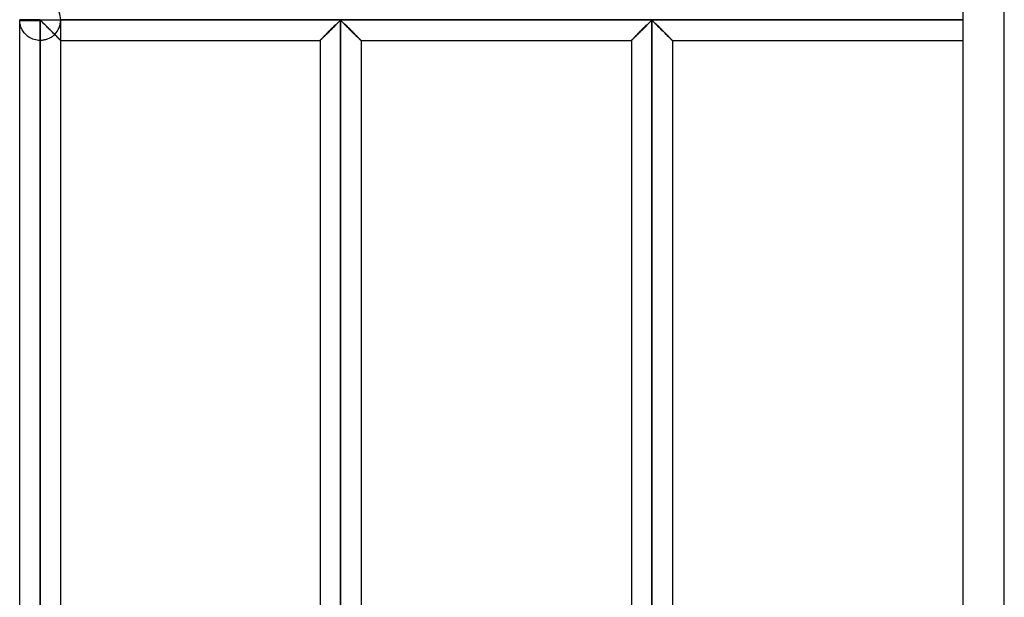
# Model space of a CAD drawing. Header units: millimetres. Extents: x -380 to 364, y -455 to 455.
# Tile 3 of 22: x -380 to -260, y -282 to -211. Entities that reach past the tile are written whole.
import ezdxf

# ---------------------------------------------------------------- set-up
doc = ezdxf.new("R2010")
doc.units = ezdxf.units.MM
doc.layers.add('MAIN-1', color=7, linetype='Continuous')
doc.layers.add('MAIN-2', color=7, linetype='Continuous')

msp = doc.modelspace()

# ---------------------------------------------------------------- linework, layer by layer
at = {"layer": 'MAIN-1'}
for p, q in [((-265, -455), (-265, 455)), ((-377.5, -211.25), (-377.5, -211.18)), ((-377.5, -211.25), (-380, -211.25)), ((-380, -211.32), (-377.5, -211.32)), ((-380, -352.01), (-380, -211.32)), ((-377.5, -211.25), (-265, -211.25)), ((-377.5, -211.32), (-377.5, -211.25)), ((-377.5, -211.32), (-377.42, -211.35)), ((-377.5, -352.01), (-377.5, -211.32)), ((-377.42, -211.35), (-377.36, -211.4)), ((-377.36, -211.4), (-377.31, -211.45)), ((-377.31, -211.45), (-377.25, -211.51)), ((-377.25, -211.51), (-377.19, -211.57)), ((-377.19, -211.57), (-377.13, -211.63)), ((-377.13, -211.63), (-377.06, -211.69)), ((-377.06, -211.69), (-377, -211.76)), ((-377, -211.76), (-376.93, -211.82)), ((-376.93, -211.82), (-376.86, -211.89)), ((-376.86, -211.89), (-376.79, -211.96)), ((-376.79, -211.96), (-376.72, -212.03)), ((-376.72, -212.03), (-376.65, -212.1)), ((-376.65, -212.1), (-376.58, -212.18)), ((-376.58, -212.18), (-376.5, -212.25)), ((-376.5, -212.25), (-376.43, -212.32)), ((-376.43, -212.32), (-376.36, -212.4)), ((-376.36, -212.4), (-376.28, -212.47)), ((-342.07, -212.42), (-341.97, -212.32)), ((-341.97, -212.32), (-341.87, -212.22)), ((-341.87, -212.22), (-341.77, -212.13)), ((-341.77, -212.13), (-341.68, -212.03)), ((-341.68, -212.03), (-341.58, -211.94)), ((-341.58, -211.94), (-341.49, -211.85)), ((-341.49, -211.85), (-341.4, -211.76)), ((-341.4, -211.76), (-341.31, -211.67)), ((-341.31, -211.67), (-341.23, -211.59)), ((-341.23, -211.59), (-341.15, -211.51)), ((-341.15, -211.51), (-341.07, -211.44)), ((-341.07, -211.44), (-341, -211.37)), ((-341, -211.37), (-340.9, -211.32)), ((-340.9, -211.32), (-340.8, -211.37)), ((-340.9, -211.32), (-340.9, -352.01)), ((-340.8, -211.37), (-340.73, -211.44)), ((-340.73, -211.44), (-340.65, -211.51)), ((-340.65, -211.51), (-340.57, -211.59)), ((-340.57, -211.59), (-340.49, -211.67)), ((-340.49, -211.67), (-340.4, -211.76)), ((-340.4, -211.76), (-340.31, -211.85)), ((-340.31, -211.85), (-340.22, -211.94)), ((-340.22, -211.94), (-340.12, -212.03)), ((-340.12, -212.03), (-340.03, -212.13)), ((-340.03, -212.13), (-339.93, -212.22)), ((-339.93, -212.22), (-339.83, -212.32)), ((-339.83, -212.32), (-339.73, -212.42)), ((-304.12, -212.42), (-304.02, -212.32)), ((-304.02, -212.32), (-303.92, -212.22)), ((-303.92, -212.22), (-303.82, -212.13)), ((-303.82, -212.13), (-303.73, -212.03)), ((-303.73, -212.03), (-303.63, -211.94)), ((-303.63, -211.94), (-303.54, -211.85)), ((-303.54, -211.85), (-303.45, -211.76)), ((-303.45, -211.76), (-303.36, -211.67)), ((-303.36, -211.67), (-303.28, -211.59)), ((-303.28, -211.59), (-303.2, -211.51)), ((-303.2, -211.51), (-303.12, -211.44)), ((-303.12, -211.44), (-303.05, -211.37)), ((-303.05, -211.37), (-302.95, -211.32)), ((-302.95, -211.32), (-302.95, -352.01)), ((-302.95, -211.32), (-302.85, -211.37)), ((-302.85, -211.37), (-302.78, -211.44)), ((-302.78, -211.44), (-302.7, -211.51)), ((-302.7, -211.51), (-302.62, -211.59)), ((-302.62, -211.59), (-302.54, -211.67)), ((-302.54, -211.67), (-302.45, -211.76)), ((-302.45, -211.76), (-302.36, -211.85)), ((-302.36, -211.85), (-302.27, -211.94)), ((-302.27, -211.94), (-302.17, -212.03)), ((-302.17, -212.03), (-302.08, -212.13)), ((-302.08, -212.13), (-301.98, -212.22)), ((-301.98, -212.22), (-301.88, -212.32)), ((-301.88, -212.32), (-301.78, -212.42)), ((-376.28, -212.47), (-376.21, -212.54)), ((-376.21, -212.54), (-376.14, -212.62)), ((-376.14, -212.62), (-376.06, -212.69)), ((-376.06, -212.69), (-375.99, -212.76)), ((-375.99, -212.76), (-375.92, -212.83)), ((-375.92, -212.83), (-375.85, -212.9)), ((-375.85, -212.9), (-375.78, -212.97)), ((-375.78, -212.97), (-375.72, -213.03)), ((-375.72, -213.03), (-375.65, -213.1)), ((-375.65, -213.1), (-375.59, -213.16)), ((-375.59, -213.16), (-375.53, -213.22)), ((-375.53, -213.22), (-375.47, -213.29)), ((-375.47, -213.29), (-375.41, -213.34)), ((-375.41, -213.34), (-375.35, -213.4)), ((-375.35, -213.4), (-375.3, -213.45)), ((-375.3, -213.45), (-375.25, -213.5)), ((-375.25, -213.5), (-375.2, -213.55)), ((-375.2, -213.55), (-375.16, -213.59)), ((-375.16, -213.59), (-375.13, -213.62)), ((-343.29, -213.64), (-343.24, -213.59)), ((-343.24, -213.59), (-343.18, -213.53)), ((-343.18, -213.53), (-343.12, -213.47)), ((-343.12, -213.47), (-343.05, -213.4)), ((-343.05, -213.4), (-342.97, -213.32)), ((-342.97, -213.32), (-342.89, -213.25)), ((-342.89, -213.25), (-342.81, -213.16)), ((-342.81, -213.16), (-342.73, -213.08)), ((-342.73, -213.08), (-342.64, -212.99)), ((-342.64, -212.99), (-342.55, -212.9)), ((-342.55, -212.9), (-342.46, -212.81)), ((-342.46, -212.81), (-342.36, -212.71)), ((-342.36, -212.71), (-342.26, -212.62)), ((-342.26, -212.62), (-342.17, -212.52)), ((-342.17, -212.52), (-342.07, -212.42)), ((-339.73, -212.42), (-339.63, -212.52)), ((-339.63, -212.52), (-339.54, -212.62)), ((-339.54, -212.62), (-339.44, -212.71)), ((-339.44, -212.71), (-339.34, -212.81)), ((-339.34, -212.81), (-339.25, -212.9)), ((-339.25, -212.9), (-339.16, -212.99)), ((-339.16, -212.99), (-339.07, -213.08)), ((-339.07, -213.08), (-338.99, -213.16)), ((-338.99, -213.16), (-338.91, -213.25)), ((-338.91, -213.25), (-338.83, -213.32)), ((-338.83, -213.32), (-338.75, -213.4)), ((-338.75, -213.4), (-338.68, -213.47)), ((-338.68, -213.47), (-338.62, -213.53)), ((-338.62, -213.53), (-338.56, -213.59)), ((-338.56, -213.59), (-338.51, -213.64)), ((-305.34, -213.64), (-305.29, -213.59)), ((-305.29, -213.59), (-305.23, -213.53)), ((-305.23, -213.53), (-305.17, -213.47)), ((-305.17, -213.47), (-305.1, -213.4)), ((-305.1, -213.4), (-305.02, -213.32)), ((-305.02, -213.32), (-304.94, -213.25)), ((-304.94, -213.25), (-304.86, -213.16)), ((-304.86, -213.16), (-304.78, -213.08)), ((-304.78, -213.08), (-304.69, -212.99)), ((-304.69, -212.99), (-304.6, -212.9)), ((-304.6, -212.9), (-304.51, -212.81)), ((-304.51, -212.81), (-304.41, -212.71)), ((-304.41, -212.71), (-304.31, -212.62)), ((-304.31, -212.62), (-304.22, -212.52)), ((-304.22, -212.52), (-304.12, -212.42)), ((-301.78, -212.42), (-301.68, -212.52)), ((-301.68, -212.52), (-301.59, -212.62)), ((-301.59, -212.62), (-301.49, -212.71)), ((-301.49, -212.71), (-301.39, -212.81)), ((-301.39, -212.81), (-301.3, -212.9)), ((-301.3, -212.9), (-301.21, -212.99)), ((-301.21, -212.99), (-301.12, -213.08)), ((-301.12, -213.08), (-301.04, -213.16)), ((-301.04, -213.16), (-300.96, -213.25)), ((-300.96, -213.25), (-300.88, -213.32)), ((-300.88, -213.32), (-300.8, -213.4)), ((-300.8, -213.4), (-300.73, -213.47)), ((-300.73, -213.47), (-300.67, -213.53)), ((-300.67, -213.53), (-300.61, -213.59)), ((-300.61, -213.59), (-300.56, -213.64)), ((-375.13, -213.62), (-375.09, -213.66)), ((-375.09, -213.66), (-375.07, -213.69)), ((-375.07, -213.69), (-375.04, -213.71)), ((-375.04, -213.71), (-375.02, -213.73)), ((-375.02, -213.73), (-375.01, -213.74)), ((-375.01, -213.74), (-375, -213.75)), ((-375, -213.75), (-375, -213.75)), ((-375, -349.58), (-375, -213.75)), ((-375, -213.75), (-343.4, -213.75)), ((-343.4, -213.75), (-343.39, -213.75)), ((-343.4, -213.75), (-343.4, -349.58)), ((-343.39, -213.75), (-343.38, -213.73)), ((-343.38, -213.73), (-343.36, -213.71)), ((-343.36, -213.71), (-343.33, -213.68)), ((-343.33, -213.68), (-343.29, -213.64)), ((-338.51, -213.64), (-338.47, -213.68)), ((-338.47, -213.68), (-338.44, -213.71)), ((-338.44, -213.71), (-338.42, -213.73)), ((-338.42, -213.73), (-338.41, -213.75)), ((-338.41, -213.75), (-338.4, -213.75)), ((-338.4, -213.75), (-305.45, -213.75)), ((-338.4, -213.75), (-338.4, -349.58)), ((-305.45, -213.75), (-305.44, -213.75)), ((-305.45, -213.75), (-305.45, -349.58)), ((-305.44, -213.75), (-305.43, -213.73)), ((-305.43, -213.73), (-305.41, -213.71)), ((-305.41, -213.71), (-305.38, -213.68)), ((-305.38, -213.68), (-305.34, -213.64)), ((-300.56, -213.64), (-300.52, -213.68)), ((-300.52, -213.68), (-300.49, -213.71)), ((-300.49, -213.71), (-300.47, -213.73)), ((-300.47, -213.73), (-300.46, -213.75)), ((-300.46, -213.75), (-300.45, -213.75)), ((-300.45, -213.75), (-265, -213.75)), ((-300.45, -213.75), (-300.45, -349.58))]:
    msp.add_line(p, q, dxfattribs=at)
for start, end in [(178.3794, 180), (180, 181.6206)]:
    msp.add_arc((-377.5, -211.25), 2.5, start, end, dxfattribs=at)
at = {"layer": 'MAIN-2'}
for p, q in [((-260, -450), (-260, 450)), ((-377.5, -211.18), (-377.5, -211.25)), ((-380, -211.25), (-380, -211.25)), ((-377.5, -211.25), (-380, -211.25)), ((-377.5, -211.32), (-380, -211.32)), ((-380, -211.38), (-380, -211.32)), ((-379.99, -211.47), (-380, -211.38)), ((-379.98, -211.56), (-379.99, -211.47)), ((-379.97, -211.66), (-379.98, -211.56)), ((-379.95, -211.77), (-379.97, -211.66)), ((-379.92, -211.88), (-379.95, -211.77)), ((-379.89, -211.99), (-379.92, -211.88)), ((-379.85, -212.11), (-379.89, -211.99)), ((-379.8, -212.22), (-379.85, -212.11)), ((-379.75, -212.34), (-379.8, -212.22)), ((-379.69, -212.46), (-379.75, -212.34)), ((-377.5, -211.25), (-377.5, -211.32)), ((-377.5, -211.25), (-265, -211.25)), ((-377.5, -211.32), (-377.5, -352.01)), ((-377.4, -211.38), (-377.5, -211.32)), ((-377.31, -211.45), (-377.4, -211.38)), ((-377.23, -211.53), (-377.31, -211.45)), ((-377.14, -211.62), (-377.23, -211.53)), ((-377.05, -211.71), (-377.14, -211.62)), ((-376.95, -211.8), (-377.05, -211.71)), ((-376.85, -211.9), (-376.95, -211.8)), ((-376.75, -212), (-376.85, -211.9)), ((-376.65, -212.11), (-376.75, -212)), ((-376.54, -212.21), (-376.65, -212.11)), ((-376.44, -212.32), (-376.54, -212.21)), ((-376.33, -212.42), (-376.44, -212.32)), ((-375, -211.25), (-375, -211.25)), ((-265, -211.25), (-375, -211.25)), ((-265, -211.25), (-375, -211.25)), ((-375, -213.75), (-375, -211.32)), ((-341.97, -212.32), (-342.07, -212.42)), ((-341.95, -212.3), (-342.05, -212.4)), ((-342.05, -212.4), (-341.95, -212.3)), ((-341.87, -212.22), (-341.97, -212.32)), ((-341.86, -212.21), (-341.95, -212.3)), ((-341.95, -212.3), (-341.86, -212.21)), ((-341.77, -212.13), (-341.87, -212.22)), ((-341.76, -212.11), (-341.86, -212.21)), ((-341.86, -212.21), (-341.76, -212.11)), ((-341.68, -212.03), (-341.77, -212.13)), ((-341.67, -212.02), (-341.76, -212.11)), ((-341.76, -212.11), (-341.67, -212.02)), ((-341.58, -211.94), (-341.68, -212.03)), ((-341.57, -211.93), (-341.67, -212.02)), ((-341.67, -212.02), (-341.57, -211.93)), ((-341.49, -211.85), (-341.58, -211.94)), ((-341.48, -211.84), (-341.57, -211.93)), ((-341.57, -211.93), (-341.48, -211.84)), ((-341.4, -211.76), (-341.49, -211.85)), ((-341.39, -211.75), (-341.48, -211.84)), ((-341.48, -211.84), (-341.39, -211.75)), ((-341.31, -211.67), (-341.4, -211.76)), ((-341.31, -211.66), (-341.39, -211.75)), ((-341.39, -211.75), (-341.31, -211.66)), ((-341.23, -211.58), (-341.31, -211.66)), ((-341.31, -211.66), (-341.23, -211.58)), ((-341.23, -211.59), (-341.31, -211.67)), ((-341.15, -211.51), (-341.23, -211.59)), ((-341.15, -211.51), (-341.23, -211.58)), ((-341.23, -211.58), (-341.15, -211.51)), ((-341.07, -211.43), (-341.15, -211.51)), ((-341.15, -211.51), (-341.07, -211.43)), ((-341.07, -211.44), (-341.15, -211.51)), ((-341, -211.37), (-341.07, -211.44)), ((-341, -211.37), (-341.07, -211.43)), ((-341.07, -211.43), (-341, -211.37)), ((-340.9, -211.32), (-341, -211.37)), ((-340.9, -211.32), (-341, -211.37)), ((-341, -211.37), (-340.9, -211.32)), ((-340.8, -211.37), (-340.9, -211.32)), ((-340.9, -352.01), (-340.9, -211.32)), ((-340.9, -211.32), (-340.9, -352.01)), ((-340.9, -352.01), (-340.9, -211.32)), ((-340.9, -211.32), (-340.8, -211.37)), ((-340.8, -211.37), (-340.9, -211.32)), ((-340.73, -211.44), (-340.8, -211.37)), ((-340.8, -211.37), (-340.73, -211.43)), ((-340.73, -211.43), (-340.8, -211.37)), ((-340.73, -211.43), (-340.65, -211.51)), ((-340.65, -211.51), (-340.73, -211.43)), ((-340.65, -211.51), (-340.73, -211.44)), ((-340.57, -211.59), (-340.65, -211.51)), ((-340.65, -211.51), (-340.57, -211.58)), ((-340.57, -211.58), (-340.65, -211.51)), ((-340.57, -211.58), (-340.49, -211.66)), ((-340.49, -211.66), (-340.57, -211.58)), ((-340.49, -211.67), (-340.57, -211.59)), ((-340.49, -211.66), (-340.41, -211.75)), ((-340.41, -211.75), (-340.49, -211.66)), ((-340.4, -211.76), (-340.49, -211.67)), ((-340.41, -211.75), (-340.32, -211.84)), ((-340.32, -211.84), (-340.41, -211.75)), ((-340.31, -211.85), (-340.4, -211.76)), ((-340.32, -211.84), (-340.23, -211.93)), ((-340.23, -211.93), (-340.32, -211.84)), ((-340.22, -211.94), (-340.31, -211.85)), ((-340.23, -211.93), (-340.13, -212.02)), ((-340.13, -212.02), (-340.23, -211.93)), ((-340.12, -212.03), (-340.22, -211.94)), ((-340.13, -212.02), (-340.04, -212.11)), ((-340.04, -212.11), (-340.13, -212.02)), ((-340.03, -212.13), (-340.12, -212.03)), ((-340.04, -212.11), (-339.94, -212.21)), ((-339.94, -212.21), (-340.04, -212.11)), ((-339.93, -212.22), (-340.03, -212.13)), ((-339.94, -212.21), (-339.85, -212.3)), ((-339.85, -212.3), (-339.94, -212.21)), ((-339.83, -212.32), (-339.93, -212.22)), ((-339.85, -212.3), (-339.75, -212.4)), ((-339.75, -212.4), (-339.85, -212.3)), ((-339.73, -212.42), (-339.83, -212.32)), ((-304.02, -212.32), (-304.12, -212.42)), ((-304, -212.3), (-304.1, -212.4)), ((-304.1, -212.4), (-304, -212.3)), ((-303.92, -212.22), (-304.02, -212.32)), ((-303.91, -212.21), (-304, -212.3)), ((-304, -212.3), (-303.91, -212.21)), ((-303.82, -212.13), (-303.92, -212.22)), ((-303.81, -212.11), (-303.91, -212.21)), ((-303.91, -212.21), (-303.81, -212.11)), ((-303.73, -212.03), (-303.82, -212.13)), ((-303.72, -212.02), (-303.81, -212.11)), ((-303.81, -212.11), (-303.72, -212.02)), ((-303.63, -211.94), (-303.73, -212.03)), ((-303.62, -211.93), (-303.72, -212.02)), ((-303.72, -212.02), (-303.62, -211.93)), ((-303.54, -211.85), (-303.63, -211.94)), ((-303.53, -211.84), (-303.62, -211.93)), ((-303.62, -211.93), (-303.53, -211.84)), ((-303.45, -211.76), (-303.54, -211.85)), ((-303.44, -211.75), (-303.53, -211.84)), ((-303.53, -211.84), (-303.44, -211.75)), ((-303.36, -211.67), (-303.45, -211.76)), ((-303.36, -211.66), (-303.44, -211.75)), ((-303.44, -211.75), (-303.36, -211.66)), ((-303.28, -211.58), (-303.36, -211.66)), ((-303.36, -211.66), (-303.28, -211.58)), ((-303.28, -211.59), (-303.36, -211.67)), ((-303.2, -211.51), (-303.28, -211.59)), ((-303.2, -211.51), (-303.28, -211.58)), ((-303.28, -211.58), (-303.2, -211.51)), ((-303.12, -211.43), (-303.2, -211.51)), ((-303.2, -211.51), (-303.12, -211.43)), ((-303.12, -211.44), (-303.2, -211.51)), ((-303.05, -211.37), (-303.12, -211.44)), ((-303.05, -211.37), (-303.12, -211.43)), ((-303.12, -211.43), (-303.05, -211.37)), ((-302.95, -211.32), (-303.05, -211.37)), ((-302.95, -211.32), (-303.05, -211.37)), ((-303.05, -211.37), (-302.95, -211.32)), ((-302.95, -352.01), (-302.95, -211.32)), ((-302.85, -211.37), (-302.95, -211.32)), ((-302.95, -211.32), (-302.95, -352.01)), ((-302.95, -352.01), (-302.95, -211.32)), ((-302.95, -211.32), (-302.85, -211.37)), ((-302.85, -211.37), (-302.95, -211.32)), ((-302.78, -211.44), (-302.85, -211.37)), ((-302.85, -211.37), (-302.78, -211.43)), ((-302.78, -211.43), (-302.85, -211.37)), ((-302.78, -211.43), (-302.7, -211.51)), ((-302.7, -211.51), (-302.78, -211.43)), ((-302.7, -211.51), (-302.78, -211.44)), ((-302.62, -211.59), (-302.7, -211.51)), ((-302.7, -211.51), (-302.62, -211.58)), ((-302.62, -211.58), (-302.7, -211.51)), ((-302.62, -211.58), (-302.54, -211.66)), ((-302.54, -211.66), (-302.62, -211.58)), ((-302.54, -211.67), (-302.62, -211.59)), ((-302.54, -211.66), (-302.46, -211.75)), ((-302.46, -211.75), (-302.54, -211.66)), ((-302.45, -211.76), (-302.54, -211.67)), ((-302.46, -211.75), (-302.37, -211.84)), ((-302.37, -211.84), (-302.46, -211.75)), ((-302.36, -211.85), (-302.45, -211.76)), ((-302.37, -211.84), (-302.28, -211.93)), ((-302.28, -211.93), (-302.37, -211.84)), ((-302.27, -211.94), (-302.36, -211.85)), ((-302.28, -211.93), (-302.18, -212.02)), ((-302.18, -212.02), (-302.28, -211.93)), ((-302.17, -212.03), (-302.27, -211.94)), ((-302.18, -212.02), (-302.09, -212.11)), ((-302.09, -212.11), (-302.18, -212.02)), ((-302.08, -212.13), (-302.17, -212.03)), ((-302.09, -212.11), (-301.99, -212.21)), ((-301.99, -212.21), (-302.09, -212.11)), ((-301.98, -212.22), (-302.08, -212.13)), ((-301.99, -212.21), (-301.9, -212.3)), ((-301.9, -212.3), (-301.99, -212.21)), ((-301.88, -212.32), (-301.98, -212.22)), ((-301.9, -212.3), (-301.8, -212.4)), ((-301.8, -212.4), (-301.9, -212.3)), ((-301.78, -212.42), (-301.88, -212.32)), ((-379.61, -212.58), (-379.69, -212.46)), ((-379.54, -212.7), (-379.61, -212.58)), ((-379.45, -212.82), (-379.54, -212.7)), ((-379.35, -212.93), (-379.45, -212.82)), ((-379.25, -213.04), (-379.35, -212.93)), ((-379.13, -213.14), (-379.25, -213.04)), ((-379.01, -213.25), (-379.13, -213.14)), ((-378.87, -213.34), (-379.01, -213.25)), ((-378.72, -213.43), (-378.87, -213.34)), ((-378.57, -213.51), (-378.72, -213.43)), ((-378.4, -213.58), (-378.57, -213.51)), ((-378.23, -213.64), (-378.4, -213.58)), ((-376.55, -213.56), (-376.65, -213.6)), ((-376.45, -213.52), (-376.55, -213.56)), ((-376.36, -213.47), (-376.45, -213.52)), ((-376.27, -213.43), (-376.36, -213.47)), ((-376.22, -212.53), (-376.33, -212.42)), ((-376.18, -213.37), (-376.27, -213.43)), ((-376.12, -212.63), (-376.22, -212.53)), ((-376.1, -213.32), (-376.18, -213.37)), ((-376.01, -212.74), (-376.12, -212.63)), ((-376.02, -213.26), (-376.1, -213.32)), ((-375.94, -213.2), (-376.02, -213.26)), ((-375.91, -212.84), (-376.01, -212.74)), ((-375.87, -213.14), (-375.94, -213.2)), ((-375.81, -212.94), (-375.91, -212.84)), ((-375.8, -213.08), (-375.87, -213.14)), ((-375.72, -213.04), (-375.81, -212.94)), ((-375.73, -213.02), (-375.8, -213.08)), ((-375.66, -213.09), (-375.73, -213.02)), ((-375.73, -213.02), (-375.64, -213.11)), ((-375.62, -213.13), (-375.72, -213.04)), ((-375.59, -213.16), (-375.66, -213.09)), ((-375.64, -213.11), (-375.55, -213.2)), ((-375.53, -213.22), (-375.62, -213.13)), ((-375.53, -213.22), (-375.59, -213.16)), ((-375.55, -213.2), (-375.46, -213.29)), ((-375.46, -213.29), (-375.53, -213.22)), ((-375.44, -213.31), (-375.53, -213.22)), ((-375.4, -213.35), (-375.46, -213.29)), ((-375.46, -213.29), (-375.38, -213.38)), ((-375.36, -213.39), (-375.44, -213.31)), ((-375.34, -213.41), (-375.4, -213.35)), ((-375.38, -213.38), (-375.3, -213.45)), ((-375.29, -213.47), (-375.36, -213.39)), ((-375.29, -213.47), (-375.34, -213.41)), ((-375.3, -213.45), (-375.23, -213.52)), ((-375.23, -213.52), (-375.29, -213.47)), ((-375.22, -213.53), (-375.29, -213.47)), ((-375.19, -213.56), (-375.23, -213.52)), ((-375.23, -213.52), (-375.17, -213.58)), ((-375.16, -213.59), (-375.22, -213.53)), ((-375.14, -213.61), (-375.19, -213.56)), ((-375.17, -213.58), (-375.11, -213.64)), ((-375.11, -213.65), (-375.16, -213.59)), ((-343.24, -213.59), (-343.29, -213.64)), ((-343.21, -213.57), (-343.27, -213.62)), ((-343.27, -213.62), (-343.21, -213.57)), ((-343.18, -213.53), (-343.24, -213.59)), ((-343.16, -213.51), (-343.21, -213.57)), ((-343.21, -213.57), (-343.16, -213.51)), ((-343.12, -213.47), (-343.18, -213.53)), ((-343.09, -213.44), (-343.16, -213.51)), ((-343.16, -213.51), (-343.09, -213.44)), ((-343.05, -213.4), (-343.12, -213.47)), ((-343.02, -213.37), (-343.09, -213.44)), ((-343.09, -213.44), (-343.02, -213.37)), ((-342.97, -213.32), (-343.05, -213.4)), ((-342.95, -213.3), (-343.02, -213.37)), ((-343.02, -213.37), (-342.95, -213.3)), ((-342.89, -213.25), (-342.97, -213.32)), ((-342.87, -213.22), (-342.95, -213.3)), ((-342.95, -213.3), (-342.87, -213.22)), ((-342.81, -213.16), (-342.89, -213.25)), ((-342.78, -213.14), (-342.87, -213.22)), ((-342.87, -213.22), (-342.78, -213.14)), ((-342.73, -213.08), (-342.81, -213.16)), ((-342.7, -213.05), (-342.78, -213.14)), ((-342.78, -213.14), (-342.7, -213.05)), ((-342.64, -212.99), (-342.73, -213.08)), ((-342.61, -212.96), (-342.7, -213.05)), ((-342.7, -213.05), (-342.61, -212.96)), ((-342.55, -212.9), (-342.64, -212.99)), ((-342.52, -212.87), (-342.61, -212.96)), ((-342.61, -212.96), (-342.52, -212.87)), ((-342.46, -212.81), (-342.55, -212.9)), ((-342.43, -212.78), (-342.52, -212.87)), ((-342.52, -212.87), (-342.43, -212.78)), ((-342.36, -212.71), (-342.46, -212.81)), ((-342.34, -212.69), (-342.43, -212.78)), ((-342.43, -212.78), (-342.34, -212.69)), ((-342.26, -212.62), (-342.36, -212.71)), ((-342.24, -212.59), (-342.34, -212.69)), ((-342.34, -212.69), (-342.24, -212.59)), ((-342.17, -212.52), (-342.26, -212.62)), ((-342.15, -212.5), (-342.24, -212.59)), ((-342.24, -212.59), (-342.15, -212.5)), ((-342.07, -212.42), (-342.17, -212.52)), ((-342.05, -212.4), (-342.15, -212.5)), ((-342.15, -212.5), (-342.05, -212.4)), ((-339.75, -212.4), (-339.65, -212.5)), ((-339.65, -212.5), (-339.75, -212.4)), ((-339.63, -212.52), (-339.73, -212.42)), ((-339.65, -212.5), (-339.56, -212.59)), ((-339.56, -212.59), (-339.65, -212.5)), ((-339.54, -212.62), (-339.63, -212.52)), ((-339.56, -212.59), (-339.46, -212.69)), ((-339.46, -212.69), (-339.56, -212.59)), ((-339.44, -212.71), (-339.54, -212.62)), ((-339.46, -212.69), (-339.37, -212.78)), ((-339.37, -212.78), (-339.46, -212.69)), ((-339.34, -212.81), (-339.44, -212.71)), ((-339.37, -212.78), (-339.28, -212.87)), ((-339.28, -212.87), (-339.37, -212.78)), ((-339.25, -212.9), (-339.34, -212.81)), ((-339.28, -212.87), (-339.19, -212.96)), ((-339.19, -212.96), (-339.28, -212.87)), ((-339.16, -212.99), (-339.25, -212.9)), ((-339.19, -212.96), (-339.1, -213.05)), ((-339.1, -213.05), (-339.19, -212.96)), ((-339.07, -213.08), (-339.16, -212.99)), ((-339.1, -213.05), (-339.02, -213.14)), ((-339.02, -213.14), (-339.1, -213.05)), ((-338.99, -213.16), (-339.07, -213.08)), ((-339.02, -213.14), (-338.93, -213.22)), ((-338.93, -213.22), (-339.02, -213.14)), ((-338.91, -213.25), (-338.99, -213.16)), ((-338.93, -213.22), (-338.85, -213.3)), ((-338.85, -213.3), (-338.93, -213.22)), ((-338.83, -213.32), (-338.91, -213.25)), ((-338.85, -213.3), (-338.78, -213.37)), ((-338.78, -213.37), (-338.85, -213.3)), ((-338.75, -213.4), (-338.83, -213.32)), ((-338.78, -213.37), (-338.71, -213.44)), ((-338.71, -213.44), (-338.78, -213.37)), ((-338.68, -213.47), (-338.75, -213.4)), ((-338.71, -213.44), (-338.64, -213.51)), ((-338.64, -213.51), (-338.71, -213.44)), ((-338.62, -213.53), (-338.68, -213.47)), ((-338.64, -213.51), (-338.59, -213.57)), ((-338.59, -213.57), (-338.64, -213.51)), ((-338.56, -213.59), (-338.62, -213.53)), ((-338.59, -213.57), (-338.53, -213.62)), ((-338.53, -213.62), (-338.59, -213.57)), ((-338.51, -213.64), (-338.56, -213.59)), ((-305.29, -213.59), (-305.34, -213.64)), ((-305.26, -213.57), (-305.32, -213.62)), ((-305.32, -213.62), (-305.26, -213.57)), ((-305.23, -213.53), (-305.29, -213.59)), ((-305.21, -213.51), (-305.26, -213.57)), ((-305.26, -213.57), (-305.21, -213.51)), ((-305.17, -213.47), (-305.23, -213.53)), ((-305.14, -213.44), (-305.21, -213.51)), ((-305.21, -213.51), (-305.14, -213.44)), ((-305.1, -213.4), (-305.17, -213.47)), ((-305.07, -213.37), (-305.14, -213.44)), ((-305.14, -213.44), (-305.07, -213.37)), ((-305.02, -213.32), (-305.1, -213.4)), ((-305, -213.3), (-305.07, -213.37)), ((-305.07, -213.37), (-305, -213.3)), ((-304.94, -213.25), (-305.02, -213.32)), ((-304.92, -213.22), (-305, -213.3)), ((-305, -213.3), (-304.92, -213.22)), ((-304.86, -213.16), (-304.94, -213.25)), ((-304.83, -213.14), (-304.92, -213.22)), ((-304.92, -213.22), (-304.83, -213.14)), ((-304.78, -213.08), (-304.86, -213.16)), ((-304.75, -213.05), (-304.83, -213.14)), ((-304.83, -213.14), (-304.75, -213.05)), ((-304.69, -212.99), (-304.78, -213.08)), ((-304.66, -212.96), (-304.75, -213.05)), ((-304.75, -213.05), (-304.66, -212.96)), ((-304.6, -212.9), (-304.69, -212.99)), ((-304.57, -212.87), (-304.66, -212.96)), ((-304.66, -212.96), (-304.57, -212.87)), ((-304.51, -212.81), (-304.6, -212.9)), ((-304.48, -212.78), (-304.57, -212.87)), ((-304.57, -212.87), (-304.48, -212.78)), ((-304.41, -212.71), (-304.51, -212.81)), ((-304.39, -212.69), (-304.48, -212.78)), ((-304.48, -212.78), (-304.39, -212.69)), ((-304.31, -212.62), (-304.41, -212.71)), ((-304.29, -212.59), (-304.39, -212.69)), ((-304.39, -212.69), (-304.29, -212.59)), ((-304.22, -212.52), (-304.31, -212.62)), ((-304.2, -212.5), (-304.29, -212.59)), ((-304.29, -212.59), (-304.2, -212.5)), ((-304.12, -212.42), (-304.22, -212.52)), ((-304.1, -212.4), (-304.2, -212.5)), ((-304.2, -212.5), (-304.1, -212.4)), ((-301.8, -212.4), (-301.7, -212.5)), ((-301.7, -212.5), (-301.8, -212.4)), ((-301.68, -212.52), (-301.78, -212.42)), ((-301.7, -212.5), (-301.61, -212.59)), ((-301.61, -212.59), (-301.7, -212.5)), ((-301.59, -212.62), (-301.68, -212.52)), ((-301.61, -212.59), (-301.51, -212.69)), ((-301.51, -212.69), (-301.61, -212.59)), ((-301.49, -212.71), (-301.59, -212.62)), ((-301.51, -212.69), (-301.42, -212.78)), ((-301.42, -212.78), (-301.51, -212.69)), ((-301.39, -212.81), (-301.49, -212.71)), ((-301.42, -212.78), (-301.33, -212.87)), ((-301.33, -212.87), (-301.42, -212.78)), ((-301.3, -212.9), (-301.39, -212.81)), ((-301.33, -212.87), (-301.24, -212.96)), ((-301.24, -212.96), (-301.33, -212.87)), ((-301.21, -212.99), (-301.3, -212.9)), ((-301.24, -212.96), (-301.15, -213.05)), ((-301.15, -213.05), (-301.24, -212.96)), ((-301.12, -213.08), (-301.21, -212.99)), ((-301.15, -213.05), (-301.07, -213.14)), ((-301.07, -213.14), (-301.15, -213.05)), ((-301.04, -213.16), (-301.12, -213.08)), ((-301.07, -213.14), (-300.98, -213.22)), ((-300.98, -213.22), (-301.07, -213.14)), ((-300.96, -213.25), (-301.04, -213.16)), ((-300.98, -213.22), (-300.9, -213.3)), ((-300.9, -213.3), (-300.98, -213.22)), ((-300.88, -213.32), (-300.96, -213.25)), ((-300.9, -213.3), (-300.83, -213.37)), ((-300.83, -213.37), (-300.9, -213.3)), ((-300.8, -213.4), (-300.88, -213.32)), ((-300.83, -213.37), (-300.76, -213.44)), ((-300.76, -213.44), (-300.83, -213.37)), ((-300.73, -213.47), (-300.8, -213.4)), ((-300.76, -213.44), (-300.69, -213.51)), ((-300.69, -213.51), (-300.76, -213.44)), ((-300.67, -213.53), (-300.73, -213.47)), ((-300.69, -213.51), (-300.64, -213.57)), ((-300.64, -213.57), (-300.69, -213.51)), ((-300.61, -213.59), (-300.67, -213.53)), ((-300.64, -213.57), (-300.58, -213.62)), ((-300.58, -213.62), (-300.64, -213.57)), ((-300.56, -213.64), (-300.61, -213.59)), ((-378.05, -213.69), (-378.23, -213.64)), ((-377.87, -213.72), (-378.05, -213.69)), ((-377.69, -213.74), (-377.87, -213.72)), ((-377.5, -213.75), (-377.69, -213.74)), ((-377.5, -213.75), (-377.5, -349.58)), ((-377.39, -213.75), (-377.5, -213.75)), ((-377.5, -213.75), (-377.5, -349.58)), ((-377.5, -349.58), (-377.5, -213.75)), ((-377.5, -213.75), (-377.5, -349.58)), ((-377.5, -349.58), (-377.5, -213.75)), ((-377.5, -213.75), (-377.5, -349.58)), ((-377.5, -349.58), (-377.5, -213.75)), ((-377.5, -213.75), (-377.5, -349.58)), ((-377.5, -349.58), (-377.5, -213.75)), ((-377.5, -213.75), (-377.5, -349.58)), ((-377.5, -349.58), (-377.5, -213.75)), ((-377.5, -213.75), (-377.5, -349.58)), ((-377.5, -349.58), (-377.5, -213.75)), ((-377.5, -213.75), (-377.5, -349.58)), ((-377.5, -349.58), (-377.5, -213.75)), ((-377.5, -213.75), (-377.5, -349.58)), ((-377.5, -349.58), (-377.5, -213.75)), ((-377.5, -213.75), (-377.5, -349.58)), ((-377.5, -349.58), (-377.5, -213.75)), ((-377.5, -213.75), (-377.5, -349.58)), ((-377.5, -349.58), (-377.5, -213.75)), ((-377.5, -213.75), (-377.5, -349.58)), ((-377.5, -349.58), (-377.5, -213.75)), ((-377.5, -213.75), (-377.5, -349.58)), ((-377.5, -349.58), (-377.5, -213.75)), ((-377.5, -213.75), (-377.5, -349.58)), ((-377.5, -349.58), (-377.5, -213.75)), ((-377.5, -213.75), (-377.5, -349.58)), ((-377.5, -349.58), (-377.5, -213.75)), ((-377.5, -213.75), (-377.5, -349.58)), ((-377.5, -349.58), (-377.5, -213.75)), ((-377.5, -213.75), (-377.5, -349.58)), ((-377.5, -349.58), (-377.5, -213.75)), ((-377.5, -213.75), (-377.5, -349.58)), ((-377.5, -349.58), (-377.5, -213.75)), ((-377.5, -213.75), (-377.5, -349.58)), ((-377.5, -349.58), (-377.5, -213.75)), ((-377.5, -213.75), (-377.5, -349.58)), ((-377.5, -349.58), (-377.5, -213.75)), ((-377.5, -213.75), (-377.5, -349.58)), ((-377.5, -349.58), (-377.5, -213.75)), ((-377.5, -213.75), (-377.5, -349.58)), ((-377.5, -349.58), (-377.5, -213.75)), ((-377.5, -213.75), (-377.5, -349.58)), ((-377.5, -349.58), (-377.5, -213.75)), ((-377.5, -213.75), (-377.5, -349.58)), ((-377.5, -349.58), (-377.5, -213.75)), ((-377.5, -349.58), (-377.5, -213.75)), ((-377.28, -213.74), (-377.39, -213.75)), ((-377.17, -213.73), (-377.28, -213.74)), ((-377.07, -213.71), (-377.17, -213.73)), ((-376.96, -213.69), (-377.07, -213.71)), ((-376.85, -213.66), (-376.96, -213.69)), ((-376.75, -213.63), (-376.85, -213.66)), ((-376.65, -213.6), (-376.75, -213.63)), ((-375.11, -213.64), (-375.14, -213.61)), ((-375.08, -213.68), (-375.11, -213.64)), ((-375.11, -213.64), (-375.07, -213.68)), ((-375.06, -213.69), (-375.11, -213.65)), ((-375.05, -213.7), (-375.08, -213.68)), ((-375.07, -213.68), (-375.04, -213.71)), ((-375.03, -213.72), (-375.06, -213.69)), ((-375.03, -213.72), (-375.05, -213.7)), ((-375.04, -213.71), (-375.01, -213.74)), ((-375.01, -213.74), (-375.03, -213.72)), ((-375.01, -213.74), (-375.03, -213.72)), ((-375, -213.75), (-375.01, -213.74)), ((-375.01, -213.74), (-375, -213.75)), ((-375, -213.75), (-375.01, -213.74)), ((-375, -213.75), (-375, -213.75)), ((-375, -213.75), (-375, -213.75)), ((-343.39, -213.74), (-343.4, -213.75)), ((-343.4, -213.75), (-343.39, -213.74)), ((-343.39, -213.75), (-343.4, -213.75)), ((-343.4, -213.75), (-343.4, -213.75)), ((-343.37, -213.72), (-343.39, -213.74)), ((-343.39, -213.74), (-343.37, -213.72)), ((-343.38, -213.73), (-343.39, -213.75)), ((-343.36, -213.71), (-343.38, -213.73)), ((-343.34, -213.7), (-343.37, -213.72)), ((-343.37, -213.72), (-343.34, -213.7)), ((-343.33, -213.68), (-343.36, -213.71)), ((-343.31, -213.66), (-343.34, -213.7)), ((-343.34, -213.7), (-343.31, -213.66)), ((-343.29, -213.64), (-343.33, -213.68)), ((-343.27, -213.62), (-343.31, -213.66)), ((-343.31, -213.66), (-343.27, -213.62)), ((-338.53, -213.62), (-338.49, -213.66)), ((-338.49, -213.66), (-338.53, -213.62)), ((-338.47, -213.68), (-338.51, -213.64)), ((-338.49, -213.66), (-338.46, -213.7)), ((-338.46, -213.7), (-338.49, -213.66)), ((-338.44, -213.71), (-338.47, -213.68)), ((-338.46, -213.7), (-338.43, -213.72)), ((-338.43, -213.72), (-338.46, -213.7)), ((-338.42, -213.73), (-338.44, -213.71)), ((-338.43, -213.72), (-338.41, -213.74)), ((-338.41, -213.74), (-338.43, -213.72)), ((-338.41, -213.75), (-338.42, -213.73)), ((-338.41, -213.74), (-338.4, -213.75)), ((-338.4, -213.75), (-338.41, -213.74)), ((-338.4, -213.75), (-338.41, -213.75)), ((-338.4, -213.75), (-338.4, -213.75)), ((-305.44, -213.74), (-305.45, -213.75)), ((-305.45, -213.75), (-305.44, -213.74)), ((-305.44, -213.75), (-305.45, -213.75)), ((-305.45, -213.75), (-305.45, -213.75)), ((-305.42, -213.72), (-305.44, -213.74)), ((-305.44, -213.74), (-305.42, -213.72)), ((-305.43, -213.73), (-305.44, -213.75)), ((-305.41, -213.71), (-305.43, -213.73)), ((-305.39, -213.7), (-305.42, -213.72)), ((-305.42, -213.72), (-305.39, -213.7)), ((-305.38, -213.68), (-305.41, -213.71)), ((-305.36, -213.66), (-305.39, -213.7)), ((-305.39, -213.7), (-305.36, -213.66)), ((-305.34, -213.64), (-305.38, -213.68)), ((-305.32, -213.62), (-305.36, -213.66)), ((-305.36, -213.66), (-305.32, -213.62)), ((-300.58, -213.62), (-300.54, -213.66)), ((-300.54, -213.66), (-300.58, -213.62)), ((-300.52, -213.68), (-300.56, -213.64)), ((-300.54, -213.66), (-300.51, -213.7)), ((-300.51, -213.7), (-300.54, -213.66)), ((-300.49, -213.71), (-300.52, -213.68)), ((-300.51, -213.7), (-300.48, -213.72)), ((-300.48, -213.72), (-300.51, -213.7)), ((-300.47, -213.73), (-300.49, -213.71)), ((-300.48, -213.72), (-300.46, -213.74)), ((-300.46, -213.74), (-300.48, -213.72)), ((-300.46, -213.75), (-300.47, -213.73)), ((-300.46, -213.74), (-300.45, -213.75)), ((-300.45, -213.75), (-300.46, -213.74)), ((-300.45, -213.75), (-300.46, -213.75)), ((-300.45, -213.75), (-300.45, -213.75))]:
    msp.add_line(p, q, dxfattribs=at)
for start_param, end_param in [(-3.141593, -2.355795), (2.355795, 3.141593)]:
    msp.add_ellipse((-377.5, -211.25), major_axis=(-2.5, 0), ratio=1, start_param=start_param, end_param=end_param, dxfattribs=at)

doc.saveas('drawing.dxf')
